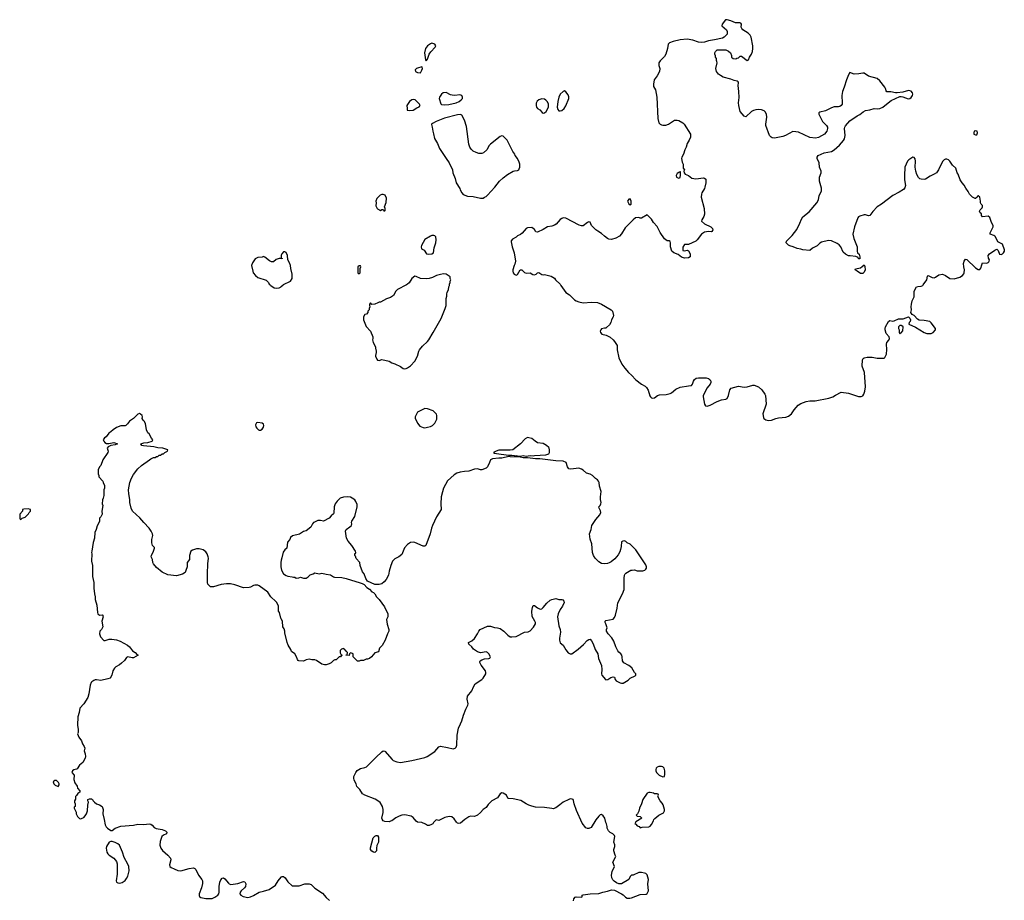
# Model space of a CAD drawing. Header units: inches. Extents: x 2221556 to 2384305, y 723442 to 892241.
# Tile 24 of 53: x 2316333 to 2330135, y 801377 to 813714. Entities that reach past the tile are written whole.
import ezdxf

# ---------------------------------------------------------------- set-up
doc = ezdxf.new("R2010")
doc.units = ezdxf.units.IN
doc.header["$MEASUREMENT"] = 0
for name, color, linetype in [('C3810', 7, 'Continuous'), ('C3811', 7, 'Continuous'), ('C3820', 7, 'Continuous'), ('C3821', 7, 'Continuous'), ('C3831', 7, 'Continuous')]:
    doc.layers.add(name, color=color, linetype=linetype)

msp = doc.modelspace()

# ---------------------------------------------------------------- linework, layer by layer
at = {"layer": 'C3810', "color": 6, "elevation": 200}
for points in [[(2319842, 810000), (2319852, 809990), (2319899, 809959), (2319931, 809951), (2319970, 809956), (2319990, 809967), (2320000, 809977)], [(2320000, 805320), (2319994, 805330), (2319973, 805410), (2319961, 805430), (2319959, 805499), (2319935, 805550), (2319925, 805565), (2319854, 805630), (2319812, 805692), (2319690, 805784), (2319670, 805793), (2319630, 805794), (2319611, 805789), (2319570, 805764), (2319550, 805759), (2319470, 805757), (2319350, 805799), (2319289, 805809), (2319230, 805809), (2319159, 805801), (2319050, 805769), (2319009, 805769), (2318970, 805808), (2318964, 805830), (2318964, 806010), (2318969, 806030), (2318969, 806090), (2318979, 806170), (2318975, 806190), (2318962, 806230), (2318940, 806260), (2318905, 806285), (2318850, 806299), (2318810, 806302), (2318757, 806283), (2318732, 806268), (2318711, 806210), (2318711, 806150), (2318678, 806110), (2318679, 806050), (2318663, 805997), (2318650, 805969), (2318613, 805947), (2318530, 805924), (2318410, 805939), (2318330, 805974), (2318250, 806041), (2318210, 806089), (2318201, 806110), (2318195, 806150), (2318177, 806190), (2318178, 806210), (2318210, 806270), (2318224, 806310), (2318220, 806320), (2318195, 806350), (2318186, 806386), (2318185, 806430), (2318197, 806490), (2318193, 806510), (2318177, 806550), (2318149, 806590), (2318073, 806670), (2318017, 806737), (2317914, 806830), (2317894, 806870), (2317877, 806950), (2317877, 806990), (2317863, 807070), (2317857, 807130), (2317876, 807230), (2317901, 807290), (2317930, 807341), (2317990, 807421), (2318042, 807470), (2318154, 807546), (2318170, 807562), (2318210, 807582), (2318230, 807582), (2318250, 807594), (2318270, 807594), (2318288, 807612), (2318307, 807613), (2318328, 807632), (2318350, 807634), (2318366, 807650), (2318406, 807670), (2318408, 807690), (2318338, 807710), (2318270, 807715), (2318212, 807732), (2318070, 807742), (2318044, 807750), (2318029, 807770), (2318073, 807787), (2318128, 807792), (2318188, 807810), (2318198, 807830), (2318178, 807850), (2318148, 807910), (2318130, 807928), (2318110, 807966), (2318096, 808056), (2318078, 808090), (2318063, 808103), (2318050, 808126), (2318055, 808150), (2318049, 808170), (2318028, 808190), (2318010, 808195), (2317990, 808189), (2317930, 808125), (2317870, 808089), (2317845, 808050), (2317822, 808030), (2317810, 808024), (2317750, 808024), (2317690, 808002), (2317642, 807970), (2317610, 807938), (2317580, 807920), (2317546, 807870), (2317523, 807857), (2317504, 807830), (2317511, 807810), (2317525, 807790), (2317550, 807778), (2317582, 807778), (2317650, 807793), (2317703, 807770), (2317670, 807759), (2317609, 807751), (2317571, 807730), (2317559, 807710), (2317571, 807671), (2317566, 807650), (2317498, 807550), (2317471, 807470), (2317452, 807450), (2317432, 807410), (2317432, 807350), (2317442, 807330), (2317442, 807310), (2317498, 807250), (2317502, 807230), (2317522, 807190), (2317522, 807150), (2317512, 807130), (2317511, 807050), (2317502, 807010), (2317492, 806988), (2317491, 806930), (2317498, 806910), (2317486, 806830), (2317491, 806789), (2317471, 806750), (2317451, 806730), (2317450, 806686), (2317418, 806622), (2317405, 806570), (2317386, 806530), (2317381, 806450), (2317363, 806390), (2317345, 806270), (2317338, 806250), (2317342, 806230), (2317339, 806130), (2317355, 806070), (2317355, 805915), (2317371, 805830), (2317371, 805751), (2317381, 805670), (2317391, 805630), (2317391, 805590), (2317416, 805510), (2317421, 805410), (2317427, 805390), (2317450, 805371), (2317490, 805375), (2317498, 805370), (2317500, 805360), (2317501, 805350), (2317482, 805290), (2317499, 805210), (2317478, 805170), (2317458, 805150), (2317451, 805110), (2317467, 805070), (2317510, 805018), (2317530, 805017), (2317586, 805034), (2317623, 805037), (2317690, 805025), (2317739, 805010), (2317846, 804950), (2317870, 804930), (2317913, 804873), (2317951, 804850), (2317978, 804818), (2317992, 804810), (2317930, 804774), (2317910, 804773), (2317850, 804789), (2317830, 804777), (2317801, 804739), (2317760, 804700), (2317730, 804677), (2317682, 804650), (2317662, 804630), (2317638, 804590), (2317625, 804530), (2317603, 804490), (2317570, 804478), (2317470, 804455), (2317410, 804467), (2317390, 804465), (2317370, 804458), (2317343, 804437), (2317333, 804427), (2317321, 804390), (2317304, 804270), (2317290, 804218), (2317231, 804130), (2317176, 804070), (2317165, 804010), (2317146, 803946), (2317143, 803830), (2317151, 803770), (2317151, 803730), (2317145, 803710), (2317162, 803662), (2317198, 803610), (2317211, 803570), (2317237, 803530), (2317244, 803510), (2317236, 803470), (2317251, 803430), (2317256, 803390), (2317250, 803368), (2317216, 803310), (2317170, 803269), (2317139, 803221), (2317127, 803213), (2317090, 803203), (2317071, 803190), (2317063, 803170), (2317094, 803130), (2317091, 803070), (2317104, 803024), (2317136, 802976), (2317145, 802950), (2317174, 802910), (2317174, 802890), (2317146, 802874), (2317130, 802846), (2317114, 802830), (2317113, 802793), (2317102, 802770), (2317102, 802750), (2317112, 802730), (2317112, 802690), (2317098, 802682), (2317094, 802670), (2317125, 802610), (2317125, 802590), (2317142, 802550), (2317170, 802525), (2317190, 802518), (2317210, 802526), (2317230, 802539), (2317250, 802561), (2317270, 802591), (2317282, 802630), (2317290, 802710), (2317299, 802750), (2317288, 802772), (2317286, 802790), (2317310, 802798), (2317337, 802797), (2317352, 802790), (2317362, 802770), (2317382, 802750), (2317410, 802731), (2317450, 802717), (2317491, 802690), (2317501, 802650), (2317498, 802590), (2317519, 802510), (2317530, 802436), (2317547, 802407), (2317564, 802390), (2317610, 802356), (2317630, 802356), (2317672, 802388), (2317750, 802417), (2317928, 802432), (2317990, 802442), (2318070, 802438), (2318150, 802447), (2318170, 802446), (2318190, 802431), (2318219, 802399), (2318244, 802384), (2318330, 802371), (2318378, 802350), (2318396, 802330), (2318391, 802310), (2318348, 802292), (2318323, 802270), (2318301, 802199), (2318296, 802150), (2318310, 802110), (2318336, 802076), (2318410, 802010), (2318446, 801970), (2318450, 801946), (2318434, 801874), (2318439, 801850), (2318455, 801835), (2318496, 801816), (2318550, 801796), (2318590, 801789), (2318710, 801825), (2318770, 801832), (2318790, 801825), (2318802, 801810), (2318839, 801730), (2318886, 801670), (2318894, 801650), (2318894, 801614), (2318881, 801550), (2318849, 801469), (2318850, 801441), (2318855, 801430), (2318870, 801418), (2318944, 801404), (2318990, 801401), (2319030, 801404), (2319070, 801420), (2319110, 801449), (2319123, 801470), (2319128, 801490), (2319129, 801570), (2319139, 801630), (2319150, 801663), (2319170, 801688), (2319190, 801691), (2319210, 801680), (2319259, 801619), (2319270, 801609), (2319290, 801601), (2319390, 801615), (2319470, 801642), (2319490, 801634), (2319502, 801610), (2319498, 801570), (2319483, 801550), (2319436, 801510), (2319423, 801490), (2319417, 801470), (2319431, 801450), (2319463, 801430), (2319530, 801417), (2319570, 801424), (2319610, 801443), (2319690, 801493), (2319750, 801504), (2319832, 801530), (2319917, 801590), (2319954, 801650), (2319997, 801703), (2320000, 801704)], [(2320000, 806144), (2319995, 806110), (2319995, 806050), (2320000, 806026)]]:
    msp.add_lwpolyline(points, dxfattribs=at)
for points in [[(2319671, 808069), (2319650, 808068), (2319640, 808040), (2319643, 808010), (2319656, 807990), (2319678, 807970), (2319690, 807964), (2319710, 807963), (2319730, 807976), (2319750, 808005), (2319754, 808030), (2319749, 808049), (2319730, 808060)], [(2316450, 806862), (2316390, 806858), (2316374, 806850), (2316374, 806830), (2316333, 806787), (2316334, 806730), (2316338, 806718), (2316350, 806714), (2316368, 806732), (2316410, 806745), (2316430, 806762), (2316458, 806790), (2316466, 806810), (2316486, 806830), (2316486, 806850)], [(2316824, 803056), (2316802, 803038), (2316812, 803010), (2316830, 802992), (2316870, 802974), (2316887, 802993), (2316888, 803010), (2316878, 803030), (2316850, 803055)], [(2317630, 802203), (2317610, 802201), (2317589, 802191), (2317550, 802130), (2317544, 802110), (2317554, 802054), (2317566, 802030), (2317586, 802010), (2317650, 801967), (2317690, 801922), (2317698, 801890), (2317699, 801850), (2317698, 801742), (2317686, 801650), (2317691, 801631), (2317710, 801621), (2317730, 801619), (2317770, 801627), (2317810, 801657), (2317830, 801681), (2317850, 801716), (2317868, 801790), (2317863, 801850), (2317850, 801884), (2317797, 801977), (2317774, 802050), (2317731, 802151), (2317710, 802169), (2317670, 802189)]]:
    msp.add_lwpolyline(points, close=True, dxfattribs=at)
at = {"layer": 'C3811', "color": 6, "elevation": 200}
for points in [[(2320000, 810367), (2319970, 810369), (2319930, 810353), (2319890, 810324), (2319863, 810323), (2319835, 810335), (2319770, 810389), (2319750, 810395), (2319731, 810389), (2319670, 810384), (2319635, 810365), (2319594, 810306), (2319583, 810270), (2319599, 810190), (2319607, 810170), (2319636, 810130), (2319670, 810103), (2319786, 810066), (2319822, 810030), (2319832, 810010), (2319842, 810000)], [(2320000, 810415), (2319999, 810410), (2319998, 810378), (2320000, 810377)]]:
    msp.add_lwpolyline(points, dxfattribs=at)
at = {"layer": 'C3820', "color": 6}
msp.add_line((2320000, 809977, 200), (2320024, 810000, 200), dxfattribs=at)
at = {"layer": 'C3820', "color": 6, "elevation": 200}
for points in [[(2321753, 810000), (2321628, 809932), (2321605, 809910), (2321574, 809850), (2321530, 809822), (2321475, 809805), (2321390, 809755), (2321370, 809755), (2321351, 809749), (2321310, 809729), (2321270, 809726), (2321250, 809746), (2321234, 809730), (2321234, 809710), (2321242, 809690), (2321232, 809670), (2321232, 809650), (2321214, 809630), (2321214, 809610), (2321194, 809590), (2321170, 809586), (2321152, 809550), (2321151, 809510), (2321190, 809414), (2321251, 809350), (2321281, 809270), (2321285, 809250), (2321278, 809230), (2321281, 809210), (2321287, 809190), (2321321, 809130), (2321319, 809110), (2321331, 809070), (2321331, 809050), (2321319, 809010), (2321320, 809000), (2321338, 808958), (2321350, 808945), (2321370, 808938), (2321410, 808955), (2321510, 808931), (2321550, 808905), (2321592, 808892), (2321670, 808855), (2321710, 808827), (2321730, 808822), (2321750, 808826), (2321770, 808836), (2321810, 808867), (2321870, 808930), (2321910, 808998), (2321927, 809070), (2321938, 809090), (2321979, 809141), (2322050, 809208), (2322067, 809230), (2322130, 809331), (2322243, 809530), (2322299, 809670), (2322309, 809710), (2322309, 809810), (2322320, 809840), (2322318, 809870), (2322323, 809897), (2322342, 809930), (2322348, 809970), (2322358, 809990), (2322358, 810000)], [(2323914, 810000), (2323917, 809990), (2323990, 809892), (2324038, 809858), (2324110, 809790), (2324135, 809775), (2324170, 809761), (2324230, 809748), (2324350, 809757), (2324430, 809750), (2324489, 809729), (2324624, 809650), (2324641, 809630), (2324656, 809570), (2324651, 809550), (2324627, 809510), (2324618, 809470), (2324600, 809440), (2324560, 809400), (2324550, 809394), (2324530, 809393), (2324490, 809382), (2324478, 809370), (2324471, 809350), (2324476, 809330), (2324492, 809310), (2324554, 809294), (2324610, 809267), (2324650, 809231), (2324670, 809206), (2324710, 809150), (2324710, 809090), (2324730, 808978), (2324773, 808890), (2324813, 808830), (2324865, 808770), (2324910, 808734), (2324970, 808668), (2325050, 808608), (2325099, 808579), (2325120, 808560), (2325142, 808522), (2325164, 808444), (2325173, 808430), (2325190, 808416), (2325210, 808410), (2325230, 808416), (2325273, 808447), (2325302, 808458), (2325395, 808465), (2325450, 808476), (2325470, 808486), (2325530, 808536), (2325590, 808565), (2325706, 808586), (2325750, 808588), (2325766, 808610), (2325776, 808650), (2325790, 808672), (2325813, 808690), (2325850, 808698), (2325957, 808697), (2325987, 808687), (2325999, 808679), (2326010, 808670), (2326020, 808650), (2326019, 808630), (2326010, 808610), (2325970, 808557), (2325915, 808450), (2325913, 808430), (2325930, 808327), (2325946, 808306), (2325970, 808298), (2326010, 808312), (2326110, 808367), (2326171, 808389), (2326230, 808400), (2326251, 808409), (2326270, 808450), (2326285, 808530), (2326308, 808552), (2326410, 808582), (2326490, 808564), (2326530, 808570), (2326610, 808594), (2326630, 808596), (2326687, 808570), (2326737, 808530), (2326779, 808470), (2326788, 808448), (2326797, 808330), (2326749, 808191), (2326759, 808139), (2326765, 808125), (2326790, 808107), (2326830, 808101), (2326870, 808104), (2326930, 808127), (2326970, 808137), (2327070, 808145), (2327110, 808162), (2327150, 808191), (2327190, 808250), (2327247, 808313), (2327284, 808336), (2327356, 808364), (2327410, 808373), (2327484, 808376), (2327675, 808410), (2327729, 808430), (2327770, 808455), (2327850, 808494), (2327950, 808480), (2328090, 808433), (2328130, 808434), (2328150, 808443), (2328167, 808470), (2328180, 808510), (2328188, 808570), (2328177, 808770), (2328142, 808862), (2328145, 808950), (2328154, 808966), (2328170, 808976), (2328210, 808985), (2328284, 808984), (2328350, 808970), (2328449, 808971), (2328459, 808981), (2328475, 809010), (2328481, 809030), (2328486, 809094), (2328483, 809170), (2328486, 809190), (2328515, 809225), (2328524, 809250), (2328519, 809270), (2328477, 809317), (2328463, 809370), (2328463, 809390), (2328470, 809410), (2328510, 809485), (2328530, 809502), (2328570, 809491), (2328590, 809495), (2328650, 809521), (2328718, 809522), (2328790, 809552), (2328811, 809531), (2328818, 809510), (2328815, 809485), (2328802, 809470), (2328794, 809450), (2328890, 809405), (2329013, 809333), (2329050, 809319), (2329110, 809317), (2329135, 809330), (2329168, 809370), (2329169, 809390), (2329110, 809469), (2329090, 809484), (2329010, 809499), (2328943, 809503), (2328918, 809518), (2328870, 809569), (2328843, 809583), (2328822, 809610), (2328833, 809650), (2328829, 809690), (2328833, 809730), (2328845, 809775), (2328869, 809830), (2328873, 809850), (2328869, 809910), (2328902, 809970), (2328922, 809978), (2328970, 809979), (2328991, 809989), (2328999, 810000)], [(2324094, 801370), (2324101, 801399), (2324119, 801421), (2324132, 801428), (2324210, 801422), (2324216, 801424), (2324218, 801430), (2324215, 801450), (2324230, 801455), (2324330, 801467), (2324450, 801471), (2324507, 801493), (2324570, 801505), (2324630, 801523), (2324670, 801518), (2324770, 801467), (2324790, 801455), (2324823, 801423), (2324850, 801408), (2324887, 801407), (2324910, 801412), (2325030, 801460), (2325115, 801465), (2325130, 801471), (2325149, 801511), (2325138, 801610), (2325145, 801670), (2325130, 801733), (2325110, 801752), (2325090, 801759), (2325050, 801769), (2325013, 801767), (2324930, 801728), (2324910, 801728), (2324892, 801710), (2324870, 801669), (2324770, 801609), (2324730, 801608), (2324700, 801620), (2324666, 801646), (2324646, 801666), (2324634, 801690), (2324629, 801730), (2324640, 801780), (2324669, 801850), (2324649, 801910), (2324688, 801990), (2324678, 802010), (2324662, 802070), (2324662, 802090), (2324673, 802133), (2324673, 802153), (2324662, 802190), (2324674, 802270), (2324670, 802286), (2324646, 802310), (2324610, 802328), (2324588, 802350), (2324569, 802390), (2324569, 802410), (2324559, 802450), (2324549, 802469), (2324533, 802530), (2324510, 802562), (2324490, 802579), (2324470, 802574), (2324450, 802554), (2324410, 802503), (2324343, 802397), (2324310, 802381), (2324290, 802382), (2324270, 802393), (2324218, 802458), (2324137, 802637), (2324107, 802730), (2324097, 802777), (2324089, 802789), (2324076, 802796), (2324050, 802797), (2324030, 802791), (2323951, 802750), (2323903, 802717), (2323850, 802672), (2323810, 802661), (2323790, 802662), (2323690, 802678), (2323564, 802684), (2323510, 802696), (2323470, 802709), (2323430, 802730), (2323357, 802777), (2323250, 802801), (2323183, 802803), (2323175, 802810), (2323158, 802850), (2323110, 802879), (2323090, 802884), (2323067, 802870), (2323030, 802814), (2322950, 802769), (2322901, 802719), (2322870, 802679), (2322831, 802650), (2322793, 802607), (2322752, 802568), (2322710, 802552), (2322650, 802555), (2322630, 802547), (2322574, 802510), (2322510, 802456), (2322490, 802453), (2322470, 802459), (2322454, 802474), (2322421, 802521), (2322390, 802549), (2322352, 802552), (2322290, 802536), (2322210, 802494), (2322170, 802506), (2322132, 802468), (2322122, 802450), (2322103, 802437), (2322074, 802426), (2322050, 802426), (2322023, 802443), (2321970, 802467), (2321910, 802473), (2321888, 802488), (2321850, 802536), (2321818, 802558), (2321730, 802576), (2321690, 802572), (2321650, 802558), (2321606, 802534), (2321550, 802492), (2321530, 802484), (2321510, 802479), (2321450, 802481), (2321430, 802490), (2321412, 802512), (2321408, 802530), (2321429, 802609), (2321430, 802650), (2321418, 802690), (2321386, 802746), (2321353, 802773), (2321315, 802795), (2321170, 802849), (2321138, 802870), (2321099, 802930), (2321059, 802970), (2321049, 803009), (2321022, 803062), (2321015, 803090), (2321018, 803110), (2321044, 803170), (2321065, 803195), (2321110, 803225), (2321170, 803238), (2321192, 803248), (2321280, 803330), (2321323, 803377), (2321410, 803459), (2321430, 803471), (2321450, 803466), (2321553, 803350), (2321570, 803336), (2321617, 803317), (2321670, 803308), (2321830, 803336), (2322010, 803378), (2322046, 803390), (2322150, 803462), (2322210, 803528), (2322230, 803537), (2322330, 803519), (2322410, 803499), (2322439, 803510), (2322450, 803525), (2322458, 803550), (2322465, 803690), (2322482, 803790), (2322513, 803850), (2322529, 803890), (2322552, 803970), (2322586, 804054), (2322615, 804110), (2322618, 804130), (2322603, 804197), (2322610, 804238), (2322669, 804310), (2322693, 804370), (2322719, 804410), (2322809, 804471), (2322830, 804491), (2322869, 804550), (2322869, 804570), (2322861, 804590), (2322800, 804670), (2322781, 804710), (2322783, 804717), (2322789, 804731), (2322812, 804748), (2322850, 804762), (2322910, 804763), (2322922, 804770), (2322933, 804790), (2322909, 804830), (2322890, 804849), (2322870, 804859), (2322790, 804846), (2322750, 804858), (2322696, 804896), (2322670, 804929), (2322627, 804967), (2322626, 804990), (2322670, 805012), (2322710, 805047), (2322749, 805110), (2322767, 805150), (2322786, 805170), (2322890, 805216), (2322930, 805217), (2322990, 805199), (2323030, 805195), (2323070, 805184), (2323119, 805150), (2323175, 805090), (2323210, 805070), (2323230, 805067), (2323290, 805075), (2323410, 805133), (2323461, 805139), (2323489, 805151), (2323537, 805203), (2323563, 805250), (2323561, 805270), (2323552, 805290), (2323514, 805354), (2323510, 805430), (2323519, 805481), (2323530, 805505), (2323550, 805506), (2323593, 805473), (2323630, 805456), (2323650, 805462), (2323670, 805477), (2323721, 805539), (2323770, 805581), (2323790, 805591), (2323850, 805606), (2323892, 805592), (2323930, 805591), (2323945, 805585), (2323958, 805570), (2323966, 805550), (2323943, 805497), (2323910, 805449), (2323883, 805390), (2323870, 805350), (2323890, 805222), (2323907, 805170), (2323913, 805133), (2323901, 805050), (2323901, 805021), (2323910, 804985), (2323951, 804950), (2323990, 804885), (2324023, 804843), (2324050, 804831), (2324070, 804831), (2324163, 804897), (2324238, 804962), (2324285, 805015), (2324310, 805032), (2324330, 805034), (2324350, 805014), (2324371, 804971), (2324399, 804890), (2324437, 804830), (2324444, 804764), (2324488, 804668), (2324495, 804610), (2324488, 804550), (2324491, 804530), (2324546, 804470), (2324550, 804467), (2324578, 804470), (2324621, 804499), (2324654, 804510), (2324670, 804505), (2324680, 804470), (2324695, 804450), (2324750, 804424), (2324770, 804419), (2324790, 804420), (2324860, 804460), (2324891, 804489), (2324958, 804522), (2324968, 804530), (2324968, 804550), (2324950, 804568), (2324912, 804632), (2324870, 804667), (2324802, 804702), (2324781, 804730), (2324778, 804790), (2324773, 804813), (2324761, 804830), (2324730, 804853), (2324715, 804870), (2324687, 804930), (2324661, 805010), (2324634, 805054), (2324582, 805110), (2324558, 805150), (2324558, 805170), (2324566, 805194), (2324549, 805250), (2324538, 805270), (2324538, 805290), (2324550, 805298), (2324650, 805316), (2324670, 805338), (2324686, 805370), (2324710, 805470), (2324717, 805543), (2324784, 805670), (2324804, 805730), (2324804, 805890), (2324809, 805930), (2324818, 805950), (2324830, 805962), (2324900, 806000), (2324916, 806004), (2324950, 806005), (2324990, 805991), (2325067, 805993), (2325096, 806004), (2325110, 806014), (2325118, 806030), (2325118, 806050), (2325110, 806078), (2324970, 806286), (2324890, 806365), (2324850, 806384), (2324830, 806404), (2324810, 806415), (2324785, 806410), (2324770, 806399), (2324764, 806336), (2324753, 806290), (2324743, 806257), (2324722, 806218), (2324677, 806163), (2324623, 806117), (2324597, 806103), (2324570, 806096), (2324530, 806092), (2324490, 806095), (2324450, 806120), (2324400, 806170), (2324376, 806210), (2324363, 806250), (2324351, 806371), (2324330, 806438), (2324322, 806510), (2324343, 806570), (2324352, 806630), (2324410, 806712), (2324464, 806776), (2324478, 806810), (2324474, 806834), (2324455, 806870), (2324452, 806890), (2324470, 806908), (2324481, 806930), (2324483, 806950), (2324476, 806990), (2324476, 807030), (2324484, 807104), (2324460, 807180), (2324454, 807230), (2324446, 807250), (2324430, 807270), (2324406, 807286), (2324363, 807330), (2324330, 807346), (2324279, 807359), (2324230, 807405), (2324210, 807417), (2324170, 807430), (2324057, 807417), (2324030, 807423), (2324010, 807450), (2323992, 807510), (2323950, 807528), (2323850, 807532), (2323623, 807563), (2323563, 807563), (2323450, 807575), (2323390, 807577), (2323350, 807585), (2323210, 807588), (2323190, 807594), (2323090, 807572), (2323048, 807572), (2322960, 807560), (2322931, 807550), (2322919, 807510), (2322890, 807449), (2322870, 807433), (2322811, 807409), (2322790, 807409), (2322750, 807420), (2322710, 807416), (2322630, 807391), (2322570, 807386), (2322507, 807373), (2322461, 807359), (2322422, 807338), (2322330, 807254), (2322275, 807150), (2322258, 807102), (2322243, 807030), (2322235, 806930), (2322241, 806850), (2322173, 806750), (2322118, 806630), (2322103, 806590), (2322085, 806510), (2322026, 806350), (2322010, 806337), (2321990, 806337), (2321870, 806389), (2321846, 806394), (2321811, 806389), (2321770, 806362), (2321725, 806315), (2321690, 806222), (2321645, 806190), (2321590, 806162), (2321558, 806130), (2321535, 806070), (2321513, 805990), (2321502, 805930), (2321471, 805870), (2321443, 805837), (2321410, 805812), (2321370, 805801), (2321310, 805803), (2321209, 805849), (2321186, 805886), (2321163, 805950), (2321140, 805980), (2321107, 806070), (2321099, 806110), (2321050, 806164), (2321038, 806198), (2321029, 806210), (2321030, 806234), (2321042, 806238), (2321046, 806250), (2321042, 806270), (2320990, 806349), (2320938, 806410), (2320916, 806450), (2320902, 806550), (2320910, 806572), (2320962, 806610), (2320982, 806630), (2320988, 806650), (2320982, 806670), (2320989, 806690), (2321030, 806754), (2321061, 806890), (2321062, 806922), (2321046, 806966), (2321030, 806989), (2320995, 807010), (2320970, 807023), (2320930, 807029), (2320870, 807024), (2320826, 807010), (2320810, 806999), (2320784, 806970), (2320757, 806930), (2320741, 806890), (2320738, 806802), (2320731, 806790), (2320697, 806763), (2320671, 806729), (2320590, 806689), (2320550, 806699), (2320510, 806699), (2320463, 806677), (2320451, 806669), (2320438, 806650), (2320416, 806604), (2320350, 806555), (2320310, 806542), (2320254, 806506), (2320157, 806483), (2320130, 806458), (2320118, 806430), (2320087, 806393), (2320078, 806310), (2320051, 806289), (2320027, 806253), (2320005, 806175), (2320000, 806144)], [(2320000, 806026), (2320004, 806004), (2320030, 805952), (2320066, 805926), (2320090, 805918), (2320151, 805911), (2320170, 805902), (2320190, 805902), (2320210, 805892), (2320247, 805893), (2320270, 805902), (2320310, 805891), (2320350, 805891), (2320378, 805910), (2320405, 805935), (2320446, 805950), (2320470, 805965), (2320530, 805952), (2320570, 805958), (2320630, 805945), (2320690, 805938), (2320730, 805911), (2320746, 805906), (2320850, 805901), (2320910, 805886), (2321107, 805827), (2321134, 805814), (2321160, 805800), (2321201, 805761), (2321238, 805738), (2321270, 805701), (2321290, 805691), (2321311, 805670), (2321336, 805630), (2321370, 805591), (2321445, 805490), (2321491, 805391), (2321491, 805350), (2321476, 805310), (2321486, 805246), (2321507, 805170), (2321506, 805150), (2321488, 805112), (2321456, 805024), (2321414, 804946), (2321378, 804910), (2321360, 804860), (2321310, 804842), (2321265, 804790), (2321234, 804766), (2321210, 804755), (2321190, 804755), (2321150, 804738), (2321110, 804738), (2321090, 804728), (2321070, 804728), (2321006, 804790), (2321006, 804830), (2320996, 804836), (2320970, 804846), (2320954, 804830), (2320952, 804808), (2320906, 804810), (2320922, 804818), (2320926, 804850), (2320907, 804867), (2320902, 804882), (2320887, 804887), (2320882, 804902), (2320870, 804906), (2320844, 804896), (2320824, 804876), (2320824, 804844), (2320838, 804818), (2320854, 804810), (2320838, 804802), (2320830, 804786), (2320810, 804786), (2320770, 804746), (2320750, 804746), (2320730, 804738), (2320698, 804702), (2320672, 804688), (2320630, 804675), (2320604, 804676), (2320570, 804686), (2320495, 804735), (2320470, 804744), (2320426, 804746), (2320390, 804754), (2320350, 804745), (2320310, 804729), (2320246, 804730), (2320235, 804735), (2320226, 804750), (2320215, 804790), (2320190, 804828), (2320143, 804863), (2320133, 804893), (2320097, 804950), (2320080, 804990), (2320050, 805126), (2320049, 805150), (2320039, 805179), (2320019, 805210), (2320017, 805290), (2320000, 805320)], [(2320000, 801704), (2320010, 801710), (2320030, 801710), (2320054, 801694), (2320090, 801636), (2320150, 801581), (2320250, 801578), (2320330, 801608), (2320390, 801608), (2320417, 801597), (2320470, 801548), (2320578, 801478), (2320630, 801418), (2320676, 801376)]]:
    msp.add_lwpolyline(points, dxfattribs=at)
for points in [[(2328690, 809428), (2328670, 809428), (2328652, 809410), (2328652, 809390), (2328662, 809370), (2328662, 809330), (2328670, 809314), (2328678, 809322), (2328690, 809325), (2328710, 809354), (2328715, 809410), (2328710, 809418)], [(2322010, 808267), (2321910, 808218), (2321885, 808170), (2321878, 808150), (2321878, 808130), (2321910, 808062), (2321941, 808021), (2321990, 807999), (2322010, 807996), (2322050, 808005), (2322090, 808016), (2322118, 808030), (2322150, 808062), (2322182, 808118), (2322181, 808170), (2322176, 808190), (2322130, 808233), (2322050, 808262)], [(2323450, 807860), (2323417, 807843), (2323353, 807770), (2323243, 807690), (2323210, 807682), (2323050, 807682), (2323011, 807670), (2322975, 807650), (2322990, 807640), (2323015, 807635), (2323186, 807614), (2323230, 807614), (2323262, 807610), (2323270, 807605), (2323290, 807608), (2323330, 807600), (2323350, 807599), (2323390, 807607), (2323430, 807601), (2323487, 807607), (2323530, 807605), (2323550, 807609), (2323710, 807617), (2323751, 807630), (2323760, 807650), (2323761, 807690), (2323756, 807710), (2323750, 807721), (2323717, 807750), (2323670, 807778), (2323590, 807788), (2323556, 807810), (2323510, 807849), (2323470, 807858)], [(2325330, 803252), (2325290, 803252), (2325270, 803243), (2325255, 803230), (2325248, 803210), (2325248, 803190), (2325257, 803170), (2325298, 803130), (2325350, 803105), (2325369, 803111), (2325375, 803145), (2325377, 803190), (2325367, 803227), (2325350, 803245)], [(2325170, 802888), (2325150, 802888), (2325130, 802878), (2325066, 802790), (2325047, 802730), (2325021, 802670), (2325010, 802626), (2324992, 802588), (2324974, 802570), (2324990, 802554), (2325030, 802551), (2325052, 802530), (2324970, 802478), (2324954, 802450), (2324970, 802442), (2324990, 802422), (2325014, 802410), (2325030, 802394), (2325056, 802404), (2325150, 802408), (2325170, 802416), (2325190, 802437), (2325218, 802490), (2325224, 802510), (2325236, 802524), (2325290, 802571), (2325355, 802605), (2325369, 802630), (2325369, 802651), (2325353, 802713), (2325339, 802739), (2325309, 802769), (2325278, 802830), (2325286, 802850), (2325282, 802862), (2325267, 802867), (2325230, 802869), (2325216, 802876)], [(2321310, 802049), (2321290, 802050), (2321270, 802064), (2321252, 802090), (2321248, 802112), (2321288, 802252), (2321310, 802276), (2321330, 802287), (2321350, 802286), (2321364, 802264), (2321362, 802190), (2321337, 802143), (2321333, 802110), (2321334, 802070)]]:
    msp.add_lwpolyline(points, close=True, dxfattribs=at)
at = {"layer": 'C3821', "color": 6, "elevation": 200}
for points in [[(2330000, 810682), (2329990, 810689), (2329938, 810710), (2329938, 810730), (2329978, 810810), (2329978, 810830), (2329955, 810875), (2329930, 810944), (2329910, 810961), (2329830, 810954), (2329814, 810970), (2329813, 810993), (2329798, 811010), (2329788, 811030), (2329798, 811050), (2329822, 811078), (2329828, 811090), (2329828, 811110), (2329809, 811129), (2329802, 811150), (2329802, 811170), (2329790, 811226), (2329770, 811246), (2329758, 811242), (2329754, 811230), (2329732, 811208), (2329728, 811208), (2329689, 811229), (2329648, 811270), (2329629, 811309), (2329595, 811355), (2329574, 811394), (2329542, 811430), (2329515, 811470), (2329489, 811550), (2329475, 811570), (2329454, 811634), (2329410, 811675), (2329369, 811730), (2329350, 811749), (2329330, 811758), (2329310, 811761), (2329290, 811749), (2329270, 811726), (2329214, 811610), (2329182, 811570), (2329150, 811548), (2329096, 811524), (2329030, 811482), (2329010, 811476), (2328970, 811478), (2328950, 811485), (2328930, 811501), (2328906, 811546), (2328893, 811593), (2328884, 811650), (2328890, 811730), (2328886, 811766), (2328870, 811785), (2328850, 811789), (2328796, 811750), (2328779, 811730), (2328740, 811650), (2328734, 811530), (2328737, 811470), (2328748, 811390), (2328740, 811360), (2328723, 811337), (2328663, 811297), (2328571, 811249), (2328411, 811129), (2328351, 811090), (2328292, 811028), (2328250, 810970), (2328230, 810964), (2328190, 810981), (2328170, 810981), (2328110, 810963), (2328091, 810950), (2328083, 810937), (2328033, 810810), (2328013, 810710), (2328024, 810650), (2328070, 810530), (2328074, 810490), (2328071, 810470), (2328078, 810450), (2328098, 810430), (2328111, 810391), (2328110, 810366), (2328090, 810366), (2328084, 810384), (2328055, 810395), (2327973, 810407), (2327950, 810406), (2327910, 810427), (2327877, 810457), (2327845, 810530), (2327820, 810560), (2327790, 810580), (2327710, 810617), (2327670, 810620), (2327570, 810598), (2327550, 810585), (2327510, 810544), (2327447, 810513), (2327410, 810479), (2327310, 810489), (2327280, 810500), (2327230, 810509), (2327173, 810533), (2327126, 810546), (2327110, 810555), (2327078, 810590), (2327082, 810610), (2327161, 810690), (2327225, 810775), (2327270, 810865), (2327290, 810918), (2327309, 810950), (2327399, 811021), (2327507, 811150), (2327529, 811190), (2327538, 811250), (2327572, 811310), (2327574, 811354), (2327544, 811450), (2327545, 811510), (2327565, 811570), (2327567, 811590), (2327543, 811650), (2327540, 811710), (2327512, 811770), (2327513, 811790), (2327524, 811810), (2327610, 811847), (2327710, 811867), (2327750, 811891), (2327824, 811956), (2327880, 812020), (2327894, 812046), (2327902, 812090), (2327895, 812190), (2327900, 812210), (2327910, 812227), (2327970, 812295), (2328070, 812367), (2328110, 812387), (2328155, 812425), (2328190, 812442), (2328250, 812449), (2328310, 812470), (2328350, 812464), (2328390, 812472), (2328430, 812490), (2328460, 812510), (2328550, 812582), (2328670, 812636), (2328690, 812639), (2328710, 812635), (2328785, 812605), (2328810, 812608), (2328830, 812623), (2328846, 812650), (2328851, 812670), (2328847, 812690), (2328830, 812712), (2328790, 812722), (2328710, 812699), (2328631, 812689), (2328610, 812689), (2328545, 812705), (2328490, 812705), (2328478, 812718), (2328470, 812750), (2328458, 812770), (2328390, 812858), (2328351, 812891), (2328230, 812921), (2328170, 812964), (2328150, 812967), (2328095, 812955), (2328031, 812951), (2327970, 812972), (2327950, 812941), (2327921, 812870), (2327891, 812771), (2327866, 812710), (2327859, 812650), (2327863, 812550), (2327860, 812530), (2327850, 812510), (2327830, 812497), (2327810, 812491), (2327750, 812495), (2327710, 812479), (2327630, 812436), (2327550, 812418), (2327533, 812410), (2327533, 812390), (2327584, 812290), (2327644, 812230), (2327657, 812210), (2327658, 812190), (2327648, 812150), (2327615, 812110), (2327530, 812063), (2327490, 812053), (2327410, 812064), (2327250, 812136), (2327210, 812145), (2327170, 812146), (2327068, 812092), (2327030, 812077), (2326912, 812052), (2326879, 812059), (2326866, 812066), (2326843, 812090), (2326794, 812230), (2326791, 812251), (2326805, 812350), (2326799, 812390), (2326782, 812422), (2326770, 812436), (2326733, 812453), (2326690, 812456), (2326651, 812451), (2326618, 812442), (2326593, 812430), (2326510, 812352), (2326490, 812362), (2326433, 812430), (2326412, 812512), (2326410, 812550), (2326416, 812624), (2326415, 812710), (2326405, 812790), (2326407, 812830), (2326402, 812842), (2326390, 812851), (2326350, 812860), (2326299, 812879), (2326194, 812910), (2326155, 812930), (2326129, 812950), (2326102, 812990), (2326089, 813030), (2326108, 813110), (2326107, 813127), (2326100, 813140), (2326098, 813170), (2326088, 813190), (2326087, 813207), (2326078, 813230), (2326078, 813250), (2326088, 813270), (2326108, 813290), (2326230, 813292), (2326270, 813271), (2326298, 813250), (2326311, 813210), (2326312, 813190), (2326334, 813170), (2326370, 813165), (2326385, 813175), (2326410, 813181), (2326430, 813205), (2326450, 813205), (2326530, 813143), (2326550, 813152), (2326562, 813190), (2326591, 813229), (2326606, 813270), (2326611, 813310), (2326610, 813350), (2326584, 813470), (2326570, 813495), (2326543, 813523), (2326470, 813572), (2326454, 813590), (2326448, 813610), (2326451, 813651), (2326443, 813663), (2326428, 813668), (2326368, 813668), (2326300, 813700), (2326250, 813714), (2326228, 813710), (2326181, 813650), (2326175, 813630), (2326242, 813570), (2326251, 813549), (2326248, 813512), (2326240, 813500), (2326209, 813471), (2326183, 813457), (2326070, 813430), (2325990, 813418), (2325930, 813400), (2325890, 813394), (2325850, 813398), (2325768, 813427), (2325690, 813439), (2325590, 813430), (2325495, 813410), (2325443, 813390), (2325423, 813370), (2325414, 813310), (2325390, 813230), (2325370, 813196), (2325310, 813136), (2325294, 813110), (2325292, 813072), (2325305, 813030), (2325300, 812990), (2325270, 812927), (2325226, 812870), (2325215, 812810), (2325219, 812779), (2325245, 812730), (2325265, 812630), (2325279, 812330), (2325290, 812270), (2325310, 812250), (2325330, 812241), (2325350, 812236), (2325390, 812235), (2325429, 812250), (2325510, 812305), (2325550, 812308), (2325570, 812302), (2325628, 812268), (2325646, 812250), (2325736, 812110), (2325736, 812070), (2325716, 812024), (2325690, 811981), (2325676, 811930), (2325655, 811890), (2325639, 811830), (2325616, 811790), (2325610, 811770), (2325618, 811718), (2325631, 811690), (2325633, 811633), (2325651, 811611), (2325642, 811590), (2325645, 811570), (2325662, 811550), (2325710, 811531), (2325753, 811493), (2325810, 811483), (2325918, 811498), (2325934, 811494), (2325950, 811478), (2325950, 811430), (2325937, 811370), (2325930, 811350), (2325895, 811290), (2325889, 811270), (2325887, 811227), (2325925, 811070), (2325934, 810990), (2325923, 810957), (2325896, 810910), (2325891, 810890), (2325930, 810856), (2326022, 810810), (2326045, 810790), (2326051, 810770), (2326034, 810746), (2326030, 810742), (2325986, 810746), (2325930, 810737), (2325890, 810708), (2325830, 810630), (2325810, 810612), (2325710, 810565), (2325650, 810564), (2325630, 810528), (2325626, 810506), (2325630, 810482), (2325650, 810476), (2325690, 810486), (2325710, 810478), (2325730, 810432), (2325733, 810410), (2325730, 810390), (2325710, 810377), (2325650, 810374), (2325610, 810389), (2325563, 810423), (2325502, 810450), (2325474, 810470), (2325455, 810530), (2325455, 810590), (2325450, 810606), (2325435, 810615), (2325410, 810615), (2325370, 810642), (2325312, 810732), (2325270, 810815), (2325215, 810875), (2325190, 810919), (2325154, 810950), (2325130, 810978), (2325050, 810935), (2325030, 810935), (2325010, 810942), (2324964, 810936), (2324930, 810909), (2324821, 810799), (2324768, 810712), (2324740, 810680), (2324690, 810652), (2324630, 810636), (2324590, 810639), (2324570, 810649), (2324530, 810681), (2324490, 810721), (2324435, 810750), (2324409, 810770), (2324349, 810829), (2324330, 810878), (2324310, 810882), (2324290, 810874), (2324233, 810827), (2324210, 810827), (2324177, 810837), (2323990, 810933), (2323950, 810937), (2323930, 810929), (2323910, 810913), (2323851, 810850), (2323830, 810837), (2323790, 810821), (2323729, 810811), (2323670, 810773), (2323590, 810737), (2323570, 810742), (2323550, 810775), (2323510, 810802), (2323450, 810798), (2323430, 810789), (2323375, 810725), (2323353, 810707), (2323310, 810686), (2323290, 810669), (2323240, 810640), (2323224, 810616), (2323223, 810603), (2323236, 810530), (2323266, 810450), (2323281, 810330), (2323274, 810290), (2323263, 810270), (2323245, 810210), (2323245, 810190), (2323251, 810170), (2323266, 810150), (2323290, 810135), (2323310, 810146), (2323350, 810211), (2323370, 810211), (2323410, 810171), (2323430, 810162), (2323490, 810167), (2323524, 810144), (2323550, 810140), (2323574, 810150), (2323590, 810166), (2323610, 810171), (2323625, 810165), (2323650, 810145), (2323670, 810138), (2323690, 810145), (2323782, 810122), (2323830, 810091), (2323845, 810070), (2323910, 810010), (2323914, 810000)], [(2320024, 810000), (2320030, 810006), (2320129, 810050), (2320153, 810090), (2320152, 810150), (2320132, 810230), (2320127, 810270), (2320115, 810310), (2320093, 810350), (2320087, 810410), (2320070, 810452), (2320050, 810460), (2320030, 810460), (2320005, 810435), (2320000, 810415)], [(2328999, 810000), (2329049, 810070), (2329060, 810120), (2329069, 810131), (2329094, 810114), (2329122, 810102), (2329150, 810099), (2329170, 810108), (2329219, 810141), (2329270, 810148), (2329310, 810132), (2329370, 810090), (2329430, 810082), (2329510, 810108), (2329549, 810130), (2329568, 810152), (2329574, 810170), (2329575, 810210), (2329566, 810250), (2329562, 810298), (2329570, 810332), (2329590, 810358), (2329610, 810355), (2329730, 810236), (2329770, 810213), (2329790, 810214), (2329806, 810234), (2329818, 810282), (2329830, 810306), (2329890, 810305), (2329909, 810311), (2329919, 810321), (2329924, 810330), (2329925, 810350), (2329913, 810373), (2329909, 810410), (2329927, 810433), (2330000, 810484)], [(2320000, 810377), (2320012, 810370), (2320010, 810366), (2320000, 810367)], [(2322358, 810000), (2322358, 810010), (2322368, 810030), (2322368, 810052), (2322378, 810070), (2322368, 810088), (2322366, 810110), (2322309, 810149), (2322274, 810154), (2322230, 810145), (2322174, 810130), (2322117, 810103), (2322071, 810089), (2322030, 810082), (2321950, 810088), (2321890, 810118), (2321870, 810122), (2321830, 810089), (2321791, 810029), (2321771, 810010), (2321753, 810000)]]:
    msp.add_lwpolyline(points, dxfattribs=at)
for points in [[(2322110, 813383), (2322090, 813378), (2322050, 813350), (2322020, 813310), (2322006, 813250), (2322021, 813150), (2322030, 813138), (2322050, 813161), (2322074, 813230), (2322095, 813265), (2322155, 813330), (2322165, 813350), (2322153, 813373)], [(2321970, 813054), (2321910, 813037), (2321896, 813030), (2321876, 813010), (2321882, 812990), (2321910, 812976), (2321950, 812971), (2321970, 813005), (2321977, 813030), (2321975, 813050)], [(2322310, 812692), (2322270, 812690), (2322244, 812670), (2322216, 812630), (2322213, 812610), (2322235, 812535), (2322246, 812526), (2322282, 812522), (2322350, 812527), (2322450, 812551), (2322493, 812570), (2322522, 812590), (2322539, 812610), (2322541, 812630), (2322532, 812650), (2322503, 812663), (2322430, 812654), (2322396, 812656), (2322370, 812663)], [(2323970, 812716), (2323950, 812709), (2323910, 812669), (2323890, 812629), (2323874, 812570), (2323867, 812490), (2323876, 812456), (2323890, 812439), (2323910, 812436), (2323930, 812442), (2323966, 812470), (2323990, 812507), (2324031, 812610), (2324032, 812632), (2324023, 812663), (2323990, 812705)], [(2321857, 812597), (2321830, 812593), (2321799, 812570), (2321761, 812510), (2321765, 812470), (2321762, 812450), (2321766, 812446), (2321790, 812441), (2321850, 812445), (2321900, 812480), (2321930, 812492), (2321948, 812510), (2321938, 812530), (2321878, 812590)], [(2323650, 812607), (2323610, 812593), (2323588, 812572), (2323574, 812546), (2323572, 812510), (2323578, 812490), (2323592, 812472), (2323623, 812450), (2323655, 812415), (2323670, 812403), (2323690, 812407), (2323714, 812426), (2323738, 812470), (2323747, 812493), (2323747, 812530), (2323730, 812565), (2323710, 812587), (2323690, 812601)], [(2322510, 812385), (2322470, 812383), (2322287, 812333), (2322171, 812290), (2322118, 812262), (2322104, 812250), (2322104, 812244), (2322114, 812210), (2322122, 812150), (2322135, 812115), (2322149, 812049), (2322190, 811979), (2322217, 811910), (2322309, 811769), (2322354, 811710), (2322399, 811610), (2322406, 811570), (2322436, 811490), (2322451, 811430), (2322503, 811350), (2322507, 811330), (2322531, 811290), (2322550, 811267), (2322610, 811242), (2322690, 811236), (2322790, 811214), (2322830, 811216), (2322850, 811226), (2322870, 811236), (2322890, 811256), (2322993, 811367), (2323057, 811450), (2323110, 811497), (2323170, 811544), (2323250, 811591), (2323270, 811597), (2323310, 811599), (2323329, 811610), (2323336, 811624), (2323345, 811650), (2323344, 811690), (2323336, 811716), (2323310, 811768), (2323279, 811810), (2323273, 811830), (2323246, 811866), (2323165, 812025), (2323110, 812081), (2323090, 812088), (2323070, 812079), (2322932, 811970), (2322915, 811950), (2322881, 811890), (2322832, 811848), (2322810, 811839), (2322770, 811841), (2322730, 811854), (2322690, 811874), (2322660, 811900), (2322641, 811930), (2322629, 811970), (2322596, 812216), (2322566, 812306), (2322530, 812375)], [(2329730, 812157), (2329712, 812150), (2329705, 812130), (2329706, 812110), (2329730, 812101), (2329750, 812103), (2329761, 812130), (2329754, 812150)], [(2325590, 811586), (2325584, 811576), (2325570, 811574), (2325550, 811559), (2325536, 811530), (2325540, 811510), (2325550, 811501), (2325570, 811493), (2325590, 811504), (2325597, 811537), (2325596, 811576)], [(2321430, 811264), (2321410, 811264), (2321384, 811256), (2321338, 811210), (2321325, 811170), (2321331, 811150), (2321326, 811106), (2321342, 811070), (2321350, 811062), (2321390, 811042), (2321410, 811054), (2321430, 811054), (2321438, 811038), (2321450, 811034), (2321458, 811042), (2321458, 811070), (2321446, 811090), (2321470, 811154), (2321473, 811213), (2321455, 811255)], [(2324890, 811206), (2324870, 811198), (2324852, 811170), (2324870, 811134), (2324890, 811122), (2324906, 811130), (2324906, 811170)], [(2322138, 810690), (2322110, 810690), (2322090, 810683), (2322010, 810633), (2321966, 810550), (2321962, 810530), (2321965, 810505), (2322003, 810483), (2322036, 810436), (2322070, 810427), (2322110, 810433), (2322132, 810450), (2322143, 810517), (2322165, 810590), (2322172, 810630), (2322166, 810670), (2322150, 810686)], [(2321110, 810266), (2321090, 810266), (2321074, 810250), (2321074, 810170), (2321090, 810154), (2321106, 810170), (2321106, 810230), (2321115, 810250)], [(2328150, 810158), (2328120, 810160), (2328070, 810189), (2328042, 810210), (2328050, 810222), (2328120, 810240), (2328144, 810256), (2328170, 810282), (2328178, 810258), (2328182, 810210), (2328170, 810175)]]:
    msp.add_lwpolyline(points, close=True, dxfattribs=at)
at = {"layer": 'C3831', "color": 6, "elevation": 200}
msp.add_lwpolyline([(2330000, 810484), (2330010, 810491), (2330030, 810498), (2330050, 810482), (2330067, 810430), (2330090, 810425), (2330110, 810434), (2330124, 810450), (2330135, 810470), (2330135, 810490), (2330110, 810568), (2330044, 810604), (2330012, 810672), (2330000, 810682)], dxfattribs=at)

doc.saveas('drawing.dxf')
